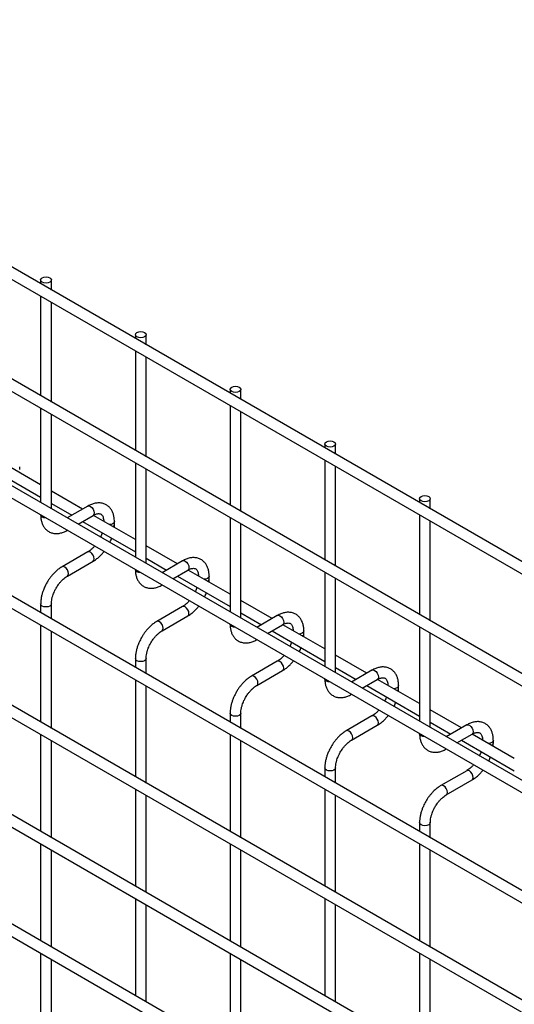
# Model space of a CAD drawing. Header units: inches. Extents: x 0.2 to 10.8, y 0.2 to 8.2.
# Tile 46 of 48: x 8.938 to 9.307, y 7.111 to 7.846. Entities that reach past the tile are written whole.
import ezdxf

# ---------------------------------------------------------------- set-up
doc = ezdxf.new("R2010")
doc.units = ezdxf.units.IN
doc.header["$MEASUREMENT"] = 0

msp = doc.modelspace()

# ---------------------------------------------------------------- linework, layer by layer
for p, q in [((10.57427, 6.71306), (8.10258, 8.13994)), ((8.09858, 8.13301), (10.57027, 6.70614)), ((10.57427, 6.62937), (8.10258, 8.05625)), ((8.09858, 8.04932), (10.57027, 6.62244)), ((8.09858, 7.9697), (10.57027, 6.54283)), ((10.48795, 6.59959), (8.18359, 7.92987)), ((10.57427, 6.46751), (8.10258, 7.89439)), ((8.09858, 7.88746), (10.57027, 6.46058)), ((8.09858, 7.80581), (10.57027, 6.37893)), ((10.57427, 6.38586), (8.10258, 7.81274)), ((10.57427, 6.3042), (8.10258, 7.73108)), ((8.09858, 7.72415), (10.57027, 6.29728)), ((8.95359, 7.65153), (8.95359, 7.64866)), ((8.96159, 7.64404), (8.96159, 7.65153)), ((10.57427, 6.22255), (8.10258, 7.64943)), ((8.09858, 7.6425), (10.57027, 6.21562)), ((8.95359, 7.63942), (8.95359, 7.56497)), ((8.96159, 7.56035), (8.96159, 7.63481)), ((9.0243, 7.61071), (9.0243, 7.60784)), ((9.0323, 7.60322), (9.0323, 7.61071)), ((9.0243, 7.5986), (9.0243, 7.52415)), ((9.0323, 7.51953), (9.0323, 7.59399)), ((9.09501, 7.56989), (9.09501, 7.56702)), ((9.10301, 7.5624), (9.10301, 7.56989)), ((8.95359, 7.55573), (8.95359, 7.48535)), ((9.09501, 7.55778), (9.09501, 7.48333)), ((8.96159, 7.48074), (8.96159, 7.55111)), ((9.10301, 7.47871), (9.10301, 7.55317)), ((9.16572, 7.52907), (9.16572, 7.5262)), ((9.17372, 7.52158), (9.17372, 7.52907)), ((8.9142, 7.51207), (8.95359, 7.48933)), ((8.95359, 7.49856), (8.92222, 7.51667)), ((8.93794, 7.50995), (8.93794, 7.51203)), ((9.0243, 7.51491), (9.0243, 7.44453)), ((9.16572, 7.51696), (9.16572, 7.4425)), ((9.17372, 7.43789), (9.17372, 7.51234)), ((9.0323, 7.43991), (9.0323, 7.51029)), ((8.98491, 7.48048), (8.96159, 7.49395)), ((8.96159, 7.48471), (8.97691, 7.47586)), ((8.98875, 7.4827), (8.97347, 7.47388)), ((9.23643, 7.48825), (9.23643, 7.48538)), ((9.24443, 7.48076), (9.24443, 7.48825)), ((8.98147, 7.46926), (8.99275, 7.47577)), ((9.0243, 7.45774), (8.99293, 7.47585)), ((9.23643, 7.47614), (9.23643, 7.40168)), ((8.98491, 7.47125), (9.0243, 7.44851)), ((9.00865, 7.46913), (9.00865, 7.47121)), ((9.09501, 7.47409), (9.09501, 7.40371)), ((9.10301, 7.39909), (9.10301, 7.46947)), ((9.24443, 7.39707), (9.24443, 7.47152)), ((9.05562, 7.43966), (9.0323, 7.45313)), ((8.98875, 7.44853), (8.96956, 7.43745)), ((8.97356, 7.43052), (8.99275, 7.4416)), ((9.0323, 7.44389), (9.04762, 7.43504)), ((9.05946, 7.44188), (9.04418, 7.43306)), ((9.05218, 7.42844), (9.06346, 7.43495)), ((9.09501, 7.41692), (9.06364, 7.43503)), ((9.16572, 7.43327), (9.16572, 7.36289)), ((9.05562, 7.43043), (9.09501, 7.40769)), ((9.07936, 7.42831), (9.07936, 7.43039)), ((9.17372, 7.35827), (9.17372, 7.42865)), ((8.95359, 7.40979), (8.95359, 7.40311)), ((8.96159, 7.39849), (8.96159, 7.40979)), ((9.12633, 7.39884), (9.10301, 7.4123)), ((9.05946, 7.40771), (9.04027, 7.39663)), ((9.10301, 7.40307), (9.11833, 7.39422)), ((8.95359, 7.39387), (8.95359, 7.32146)), ((9.04427, 7.3897), (9.06346, 7.40078)), ((9.13017, 7.40106), (9.11489, 7.39224)), ((9.12289, 7.38762), (9.13417, 7.39413)), ((9.16572, 7.3761), (9.13435, 7.39421)), ((8.96159, 7.31684), (8.96159, 7.38925)), ((9.12633, 7.38961), (9.16572, 7.36687)), ((9.15007, 7.38749), (9.15007, 7.38957)), ((9.23643, 7.39245), (9.23643, 7.32207)), ((9.24443, 7.31745), (9.24443, 7.38783)), ((9.0243, 7.36897), (9.0243, 7.36229)), ((9.0323, 7.35767), (9.0323, 7.36897)), ((9.13017, 7.36689), (9.11098, 7.35581)), ((9.19704, 7.35802), (9.17372, 7.37148)), ((9.11498, 7.34888), (9.13417, 7.35996)), ((9.17372, 7.36225), (9.18904, 7.3534)), ((9.20089, 7.36024), (9.1856, 7.35142)), ((9.0243, 7.35305), (9.0243, 7.28064)), ((9.1936, 7.3468), (9.20489, 7.35331)), ((9.23643, 7.33528), (9.20506, 7.35339)), ((9.0323, 7.27602), (9.0323, 7.34843)), ((9.19704, 7.34878), (9.23643, 7.32604)), ((9.22078, 7.34667), (9.22078, 7.34875)), ((9.09501, 7.32815), (9.09501, 7.32147)), ((9.10301, 7.31685), (9.10301, 7.32815)), ((9.26775, 7.3172), (9.24443, 7.33066)), ((9.20089, 7.32607), (9.18169, 7.31499)), ((9.24443, 7.32143), (9.25975, 7.31258)), ((9.18569, 7.30806), (9.20489, 7.31914)), ((9.2716, 7.31942), (9.25631, 7.3106)), ((8.95359, 7.31222), (8.95359, 7.2398)), ((8.96159, 7.23518), (8.96159, 7.3076)), ((9.09501, 7.31223), (9.09501, 7.23982)), ((9.10301, 7.2352), (9.10301, 7.30761)), ((9.26431, 7.30598), (9.2756, 7.31249)), ((9.26775, 7.30796), (9.30714, 7.28522)), ((9.30714, 7.29446), (9.27577, 7.31257)), ((9.29149, 7.30585), (9.29149, 7.30793)), ((9.16572, 7.28733), (9.16572, 7.28065)), ((9.17372, 7.27603), (9.17372, 7.28733)), ((9.2716, 7.28525), (9.2524, 7.27417)), ((9.2564, 7.26724), (9.2756, 7.27832)), ((9.0243, 7.2714), (9.0243, 7.19898)), ((9.16572, 7.27141), (9.16572, 7.199)), ((9.0323, 7.19436), (9.0323, 7.26678)), ((9.17372, 7.19438), (9.17372, 7.26679)), ((9.23643, 7.24651), (9.23643, 7.23983)), ((9.24443, 7.23521), (9.24443, 7.24651)), ((8.95359, 7.23056), (8.95359, 7.15815)), ((8.96159, 7.15353), (8.96159, 7.22595)), ((9.09501, 7.23058), (9.09501, 7.15816)), ((9.10301, 7.15354), (9.10301, 7.22596)), ((9.23643, 7.23059), (9.23643, 7.15817)), ((9.24443, 7.15356), (9.24443, 7.22597)), ((9.0243, 7.18974), (9.0243, 7.11733)), ((9.16572, 7.18976), (9.16572, 7.11734)), ((9.0323, 7.11271), (9.0323, 7.18513)), ((9.17372, 7.11272), (9.17372, 7.18514)), ((8.95359, 7.14891), (8.95359, 7.07649)), ((8.96159, 7.07188), (8.96159, 7.14429)), ((9.09501, 7.14892), (9.09501, 7.07651)), ((9.10301, 7.07189), (9.10301, 7.14431)), ((9.23643, 7.14894), (9.23643, 7.07652)), ((9.24443, 7.0719), (9.24443, 7.14432))]:
    msp.add_line(p, q)
at = {"flags": 128}
for points in [[(8.96042, 7.65316), (8.96129, 7.65241), (8.96159, 7.65153), (8.96129, 7.65065), (8.96042, 7.6499), (8.95912, 7.6494), (8.95759, 7.64922), (8.95606, 7.6494), (8.95476, 7.6499), (8.95389, 7.65065), (8.95359, 7.65153), (8.95389, 7.65241), (8.95476, 7.65316), (8.95606, 7.65366), (8.95759, 7.65384), (8.95912, 7.65366), (8.96042, 7.65316)], [(9.03113, 7.61234), (9.032, 7.61159), (9.0323, 7.61071), (9.032, 7.60983), (9.03113, 7.60908), (9.02983, 7.60858), (9.0283, 7.6084), (9.02677, 7.60858), (9.02547, 7.60908), (9.02461, 7.60983), (9.0243, 7.61071), (9.02461, 7.61159), (9.02547, 7.61234), (9.02677, 7.61284), (9.0283, 7.61302), (9.02983, 7.61284), (9.03113, 7.61234)], [(9.10184, 7.57152), (9.10271, 7.57077), (9.10301, 7.56989), (9.10271, 7.56901), (9.10184, 7.56826), (9.10054, 7.56776), (9.09901, 7.56758), (9.09748, 7.56776), (9.09618, 7.56826), (9.09532, 7.56901), (9.09501, 7.56989), (9.09532, 7.57077), (9.09618, 7.57152), (9.09748, 7.57202), (9.09901, 7.5722), (9.10054, 7.57202), (9.10184, 7.57152)], [(9.17255, 7.5307), (9.17342, 7.52995), (9.17372, 7.52907), (9.17342, 7.52819), (9.17255, 7.52744), (9.17125, 7.52694), (9.16972, 7.52676), (9.16819, 7.52694), (9.16689, 7.52744), (9.16603, 7.52819), (9.16572, 7.52907), (9.16603, 7.52995), (9.16689, 7.5307), (9.16819, 7.5312), (9.16972, 7.53138), (9.17125, 7.5312), (9.17255, 7.5307)], [(9.24326, 7.48988), (9.24413, 7.48913), (9.24443, 7.48825), (9.24413, 7.48737), (9.24326, 7.48662), (9.24196, 7.48612), (9.24043, 7.48594), (9.2389, 7.48612), (9.2376, 7.48662), (9.23674, 7.48737), (9.23643, 7.48825), (9.23674, 7.48913), (9.2376, 7.48988), (9.2389, 7.49038), (9.24043, 7.49056), (9.24196, 7.49038), (9.24326, 7.48988)], [(8.98875, 7.4827), (8.98967, 7.48288), (8.99075, 7.4825)], [(8.99075, 7.4825), (8.99184, 7.48163), (8.99275, 7.48039), (8.99337, 7.47898), (8.99358, 7.47761), (8.99337, 7.47648), (8.99275, 7.47577), (8.99275, 7.47577)], [(8.95476, 7.47459), (8.95389, 7.47534), (8.95359, 7.47611)], [(8.95741, 7.47391), (8.95606, 7.47409), (8.95476, 7.47459)], [(9.00865, 7.4712), (9.00834, 7.47033), (9.00748, 7.46958), (9.00618, 7.46908), (9.00495, 7.46891)], [(8.99358, 7.44343), (8.99337, 7.44481), (8.99275, 7.44622), (8.99184, 7.44746), (8.99075, 7.44833), (8.98967, 7.44871), (8.98875, 7.44853)], [(8.99275, 7.4416), (8.99275, 7.4416), (8.99337, 7.44231), (8.99358, 7.44343)], [(9.05946, 7.44188), (9.06038, 7.44206), (9.06146, 7.44168)], [(9.06146, 7.44168), (9.06255, 7.44081), (9.06346, 7.43957), (9.06408, 7.43816), (9.06429, 7.43678), (9.06408, 7.43566), (9.06346, 7.43495), (9.06346, 7.43495)], [(8.97156, 7.43725), (8.97047, 7.43763), (8.96956, 7.43745), (8.96954, 7.43744)], [(8.97355, 7.43051), (8.97356, 7.43052), (8.97417, 7.43122), (8.97438, 7.43235), (8.97417, 7.43372), (8.97356, 7.43514), (8.97264, 7.43638), (8.97156, 7.43725)], [(9.02547, 7.43377), (9.02461, 7.43452), (9.02431, 7.43529)], [(9.02812, 7.43309), (9.02677, 7.43327), (9.02547, 7.43377)], [(9.07936, 7.43038), (9.07905, 7.42951), (9.07819, 7.42876), (9.07689, 7.42826), (9.07567, 7.42809)], [(8.96159, 7.4098), (8.96159, 7.40979), (8.96129, 7.40891), (8.96042, 7.40816), (8.95912, 7.40766), (8.95759, 7.40749), (8.95606, 7.40766), (8.95476, 7.40816), (8.95389, 7.40891), (8.95359, 7.40979), (8.95359, 7.40981)], [(9.06429, 7.40261), (9.06408, 7.40399), (9.06346, 7.4054), (9.06255, 7.40664), (9.06146, 7.40751), (9.06038, 7.40789), (9.05946, 7.40771)], [(9.06346, 7.40078), (9.06346, 7.40078), (9.06408, 7.40149), (9.06429, 7.40261)], [(9.13017, 7.40106), (9.13109, 7.40124), (9.13217, 7.40086)], [(9.04227, 7.39643), (9.04118, 7.3968), (9.04027, 7.39663), (9.04025, 7.39662)], [(9.04426, 7.38969), (9.04427, 7.3897), (9.04488, 7.3904), (9.04509, 7.39153), (9.04488, 7.3929), (9.04427, 7.39432), (9.04335, 7.39556), (9.04227, 7.39643)], [(9.09618, 7.39295), (9.09532, 7.3937), (9.09502, 7.39447)], [(9.13217, 7.40086), (9.13326, 7.39999), (9.13417, 7.39875), (9.13479, 7.39734), (9.135, 7.39596), (9.13479, 7.39484), (9.13417, 7.39413), (9.13417, 7.39413)], [(9.09883, 7.39227), (9.09748, 7.39245), (9.09618, 7.39295)], [(9.15007, 7.38956), (9.14976, 7.38869), (9.1489, 7.38794), (9.1476, 7.38744), (9.14638, 7.38727)], [(9.0323, 7.36898), (9.0323, 7.36897), (9.032, 7.36809), (9.03113, 7.36734), (9.02983, 7.36684), (9.0283, 7.36666), (9.02677, 7.36684), (9.02547, 7.36734), (9.02461, 7.36809), (9.0243, 7.36897), (9.0243, 7.36899)], [(9.135, 7.36179), (9.13479, 7.36317), (9.13417, 7.36458), (9.13326, 7.36582), (9.13217, 7.36669), (9.13109, 7.36707), (9.13017, 7.36689)], [(9.13417, 7.35996), (9.13417, 7.35996), (9.13479, 7.36067), (9.135, 7.36179)], [(9.20089, 7.36024), (9.2018, 7.36042), (9.20289, 7.36004)], [(9.20289, 7.36004), (9.20397, 7.35917), (9.20489, 7.35793), (9.2055, 7.35652), (9.20571, 7.35514), (9.2055, 7.35402), (9.20489, 7.35331), (9.20489, 7.35331)], [(9.11298, 7.35561), (9.11189, 7.35598), (9.11098, 7.35581), (9.11096, 7.3558)], [(9.11497, 7.34887), (9.11498, 7.34888), (9.11559, 7.34958), (9.11581, 7.35071), (9.11559, 7.35208), (9.11498, 7.3535), (9.11406, 7.35473), (9.11298, 7.35561)], [(9.16689, 7.35213), (9.16603, 7.35287), (9.16573, 7.35365)], [(9.16954, 7.35145), (9.16819, 7.35163), (9.16689, 7.35213)], [(9.22078, 7.34874), (9.22048, 7.34787), (9.21961, 7.34712), (9.21831, 7.34662), (9.21709, 7.34645)], [(9.10301, 7.32816), (9.10301, 7.32815), (9.10271, 7.32727), (9.10184, 7.32652), (9.10054, 7.32602), (9.09901, 7.32584), (9.09748, 7.32602), (9.09618, 7.32652), (9.09532, 7.32727), (9.09501, 7.32815), (9.09501, 7.32817)], [(9.20571, 7.32097), (9.2055, 7.32235), (9.20489, 7.32376), (9.20397, 7.325), (9.20289, 7.32587), (9.2018, 7.32625), (9.20089, 7.32607)], [(9.20489, 7.31914), (9.20489, 7.31914), (9.2055, 7.31985), (9.20571, 7.32097)], [(9.18369, 7.31479), (9.18261, 7.31516), (9.18169, 7.31499), (9.18168, 7.31498)], [(9.18568, 7.30805), (9.18569, 7.30806), (9.1863, 7.30876), (9.18652, 7.30989), (9.1863, 7.31126), (9.18569, 7.31268), (9.18477, 7.31391), (9.18369, 7.31479)], [(9.2716, 7.31942), (9.27251, 7.3196), (9.2736, 7.31922)], [(9.2736, 7.31922), (9.27468, 7.31835), (9.2756, 7.31711), (9.27621, 7.3157), (9.27642, 7.31432), (9.27621, 7.3132), (9.2756, 7.31249), (9.2756, 7.31249)], [(9.2376, 7.31131), (9.23674, 7.31205), (9.23644, 7.31283)], [(9.24025, 7.31063), (9.2389, 7.3108), (9.2376, 7.31131)], [(9.29149, 7.30792), (9.29119, 7.30705), (9.29032, 7.3063), (9.28902, 7.3058), (9.2878, 7.30563)], [(9.17372, 7.28734), (9.17372, 7.28733), (9.17342, 7.28645), (9.17255, 7.2857), (9.17125, 7.2852), (9.16972, 7.28502), (9.16819, 7.2852), (9.16689, 7.2857), (9.16603, 7.28645), (9.16572, 7.28733), (9.16572, 7.28735)], [(9.27642, 7.28015), (9.27621, 7.28153), (9.2756, 7.28294), (9.27468, 7.28418), (9.2736, 7.28505), (9.27251, 7.28543), (9.2716, 7.28525)], [(9.2756, 7.27832), (9.2756, 7.27832), (9.27621, 7.27903), (9.27642, 7.28015)], [(9.2544, 7.27397), (9.25332, 7.27434), (9.2524, 7.27417), (9.25239, 7.27416)], [(9.25639, 7.26723), (9.2564, 7.26724), (9.25701, 7.26794), (9.25723, 7.26907), (9.25701, 7.27044), (9.2564, 7.27186), (9.25548, 7.27309), (9.2544, 7.27397)], [(9.24443, 7.24652), (9.24443, 7.24651), (9.24413, 7.24563), (9.24326, 7.24488), (9.24196, 7.24438), (9.24043, 7.2442), (9.2389, 7.24438), (9.2376, 7.24488), (9.23674, 7.24563), (9.23643, 7.24651), (9.23643, 7.24653)]]:
    msp.add_lwpolyline(points, dxfattribs=at)
for centre in [(9.00644, 7.46948), (9.07715, 7.42866), (9.14786, 7.38784), (9.21857, 7.34702), (9.28928, 7.3062)]:
    msp.add_arc(centre, 0.00224, 296.52336, 350.80925)
for points, knots in [([(9.00862, 7.4712), (9.00861, 7.47179), (9.00861, 7.47327), (9.00825, 7.47549), (9.00755, 7.47785), (9.00646, 7.48), (9.00498, 7.48191), (9.00309, 7.48348), (9.00077, 7.48462), (8.9982, 7.48517), (8.9955, 7.48514), (8.99285, 7.48457), (8.99058, 7.48373), (8.98924, 7.48294), (8.98876, 7.48265)], [0, 0, 0, 0, 0.055592, 0.138527, 0.222447, 0.30698, 0.392218, 0.479262, 0.570513, 0.669513, 0.760726, 0.854051, 0.947574, 1, 1, 1, 1]), ([(8.95362, 7.47623), (8.95362, 7.47565), (8.95362, 7.47419), (8.95398, 7.47197), (8.95468, 7.4696), (8.95576, 7.46744), (8.95724, 7.46553), (8.95912, 7.46395), (8.96143, 7.46279), (8.964, 7.46222), (8.96669, 7.46224), (8.96935, 7.46279), (8.97166, 7.46363), (8.97303, 7.46444), (8.97355, 7.46474)], [0, 0, 0, 0, 0.054399, 0.137173, 0.220932, 0.305308, 0.390376, 0.477209, 0.568163, 0.66675, 0.757718, 0.850824, 0.944202, 1, 1, 1, 1]), ([(8.99275, 7.47576), (8.99318, 7.47599), (8.99409, 7.4765), (8.99538, 7.47693), (8.99656, 7.47715), (8.99756, 7.47713), (8.99839, 7.47689), (8.99904, 7.47647), (8.99967, 7.4757), (9.00019, 7.47461), (9.00053, 7.47313), (9.00069, 7.47196), (9.00064, 7.47125), (9.00064, 7.47121)], [0, 0, 0, 0, 0.076341, 0.164647, 0.254489, 0.348472, 0.453572, 0.589697, 0.695681, 0.796643, 0.895926, 0.994247, 1, 1, 1, 1]), ([(9.00851, 7.46686), (9.00856, 7.46735), (9.00866, 7.46812), (9.00863, 7.46885), (9.00862, 7.46912)], [0, 0, 0, 0, 0.629491, 1, 1, 1, 1]), ([(8.99953, 7.46281), (8.99936, 7.46234), (8.999, 7.4613), (8.99856, 7.46021), (8.99825, 7.45962), (8.99823, 7.45958)], [0, 0, 0, 0, 0.438922, 0.964949, 1, 1, 1, 1]), ([(8.99384, 7.45288), (8.99367, 7.45268), (8.99306, 7.45195), (8.99191, 7.45084), (8.99044, 7.44962), (8.98936, 7.44885), (8.98882, 7.44858), (8.98876, 7.44855)], [0, 0, 0, 0, 0.106378, 0.380972, 0.668987, 0.961945, 1, 1, 1, 1]), ([(9.00514, 7.45559), (9.00537, 7.45601), (9.00583, 7.4569), (9.00629, 7.45796), (9.00651, 7.45859), (9.00656, 7.45875)], [0, 0, 0, 0, 0.408976, 0.858362, 1, 1, 1, 1]), ([(8.99275, 7.44165), (8.99311, 7.44185), (8.99429, 7.44249), (8.99615, 7.44392), (8.99824, 7.44581), (8.9998, 7.44746), (9.00062, 7.44849), (9.00088, 7.44882)], [0, 0, 0, 0, 0.12332, 0.400048, 0.657251, 0.892098, 1, 1, 1, 1]), ([(9.07933, 7.43038), (9.07933, 7.43097), (9.07932, 7.43245), (9.07896, 7.43467), (9.07826, 7.43703), (9.07717, 7.43918), (9.07569, 7.44109), (9.0738, 7.44265), (9.07148, 7.4438), (9.06891, 7.44435), (9.06622, 7.44432), (9.06356, 7.44375), (9.06129, 7.44291), (9.05995, 7.44212), (9.05947, 7.44183)], [0, 0, 0, 0, 0.055592, 0.138527, 0.222447, 0.30698, 0.392218, 0.479262, 0.570513, 0.669513, 0.760726, 0.854051, 0.947574, 1, 1, 1, 1]), ([(8.96956, 7.4374), (8.96923, 7.43722), (8.96807, 7.4366), (8.96623, 7.43519), (8.96411, 7.4333), (8.96236, 7.43142), (8.96085, 7.42956), (8.95949, 7.42767), (8.95864, 7.42627), (8.95822, 7.42556)], [0, 0, 0, 0, 0.076054, 0.263021, 0.437352, 0.597786, 0.719603, 0.857444, 1, 1, 1, 1]), ([(9.02433, 7.43541), (9.02433, 7.43483), (9.02433, 7.43337), (9.02469, 7.43115), (9.02539, 7.42878), (9.02647, 7.42662), (9.02795, 7.42471), (9.02983, 7.42313), (9.03214, 7.42197), (9.03471, 7.4214), (9.0374, 7.42142), (9.04006, 7.42197), (9.04237, 7.42281), (9.04374, 7.42362), (9.04426, 7.42392)], [0, 0, 0, 0, 0.054399, 0.137173, 0.220932, 0.305308, 0.390376, 0.477209, 0.568163, 0.66675, 0.757718, 0.850824, 0.944202, 1, 1, 1, 1]), ([(9.06346, 7.43494), (9.06389, 7.43517), (9.06481, 7.43568), (9.06609, 7.43611), (9.06727, 7.43633), (9.06827, 7.43631), (9.0691, 7.43607), (9.06975, 7.43565), (9.07038, 7.43488), (9.0709, 7.43379), (9.07124, 7.43231), (9.0714, 7.43114), (9.07135, 7.43043), (9.07135, 7.43039)], [0, 0, 0, 0, 0.076341, 0.164647, 0.254489, 0.348472, 0.453572, 0.589697, 0.695681, 0.796643, 0.895926, 0.994247, 1, 1, 1, 1]), ([(8.95822, 7.42556), (8.9576, 7.42442), (8.95674, 7.42283), (8.95571, 7.42039), (8.95496, 7.41829), (8.95427, 7.4158), (8.95381, 7.41324), (8.95358, 7.41121), (8.95361, 7.41009), (8.95362, 7.40981)], [0, 0, 0, 0, 0.22114, 0.311302, 0.459898, 0.612592, 0.774999, 0.943044, 1, 1, 1, 1]), ([(8.96514, 7.42156), (8.9657, 7.42246), (8.96648, 7.42373), (8.96779, 7.42543), (8.96894, 7.42677), (8.97036, 7.42818), (8.97184, 7.4294), (8.97293, 7.43018), (8.97348, 7.43047), (8.97355, 7.4305)], [0, 0, 0, 0, 0.233186, 0.328025, 0.483332, 0.641352, 0.807119, 0.975755, 1, 1, 1, 1]), ([(9.07922, 7.42604), (9.07928, 7.42653), (9.07937, 7.4273), (9.07934, 7.42803), (9.07933, 7.4283)], [0, 0, 0, 0, 0.629491, 1, 1, 1, 1]), ([(8.9616, 7.4098), (8.96162, 7.41039), (8.96165, 7.41161), (8.962, 7.41368), (8.96253, 7.41569), (8.96319, 7.41755), (8.964, 7.41946), (8.96472, 7.42078), (8.96514, 7.42156)], [0, 0, 0, 0, 0.169323, 0.352373, 0.534052, 0.667576, 0.805635, 1, 1, 1, 1]), ([(9.07024, 7.42199), (9.07007, 7.42152), (9.06971, 7.42048), (9.06927, 7.41939), (9.06896, 7.4188), (9.06894, 7.41876)], [0, 0, 0, 0, 0.438922, 0.964949, 1, 1, 1, 1]), ([(9.07586, 7.41477), (9.07608, 7.41519), (9.07654, 7.41608), (9.077, 7.41714), (9.07722, 7.41777), (9.07727, 7.41793)], [0, 0, 0, 0, 0.408976, 0.858362, 1, 1, 1, 1]), ([(9.06455, 7.41206), (9.06438, 7.41186), (9.06377, 7.41113), (9.06262, 7.41002), (9.06115, 7.4088), (9.06007, 7.40803), (9.05953, 7.40776), (9.05947, 7.40772)], [0, 0, 0, 0, 0.106378, 0.380972, 0.668987, 0.961945, 1, 1, 1, 1]), ([(9.06346, 7.40083), (9.06382, 7.40103), (9.065, 7.40167), (9.06686, 7.4031), (9.06895, 7.40499), (9.07051, 7.40664), (9.07133, 7.40767), (9.07159, 7.408)], [0, 0, 0, 0, 0.12332, 0.400048, 0.657251, 0.892098, 1, 1, 1, 1]), ([(9.15004, 7.38956), (9.15004, 7.39015), (9.15003, 7.39162), (9.14967, 7.39385), (9.14897, 7.3962), (9.14788, 7.39836), (9.1464, 7.40027), (9.14451, 7.40183), (9.14219, 7.40298), (9.13962, 7.40353), (9.13693, 7.4035), (9.13427, 7.40293), (9.13201, 7.40209), (9.13066, 7.4013), (9.13018, 7.40101)], [0, 0, 0, 0, 0.055592, 0.138527, 0.222447, 0.30698, 0.392218, 0.479262, 0.570513, 0.669513, 0.760726, 0.854051, 0.947574, 1, 1, 1, 1]), ([(9.04027, 7.39658), (9.03994, 7.3964), (9.03879, 7.39578), (9.03694, 7.39437), (9.03482, 7.39248), (9.03307, 7.3906), (9.03156, 7.38874), (9.0302, 7.38685), (9.02935, 7.38545), (9.02893, 7.38474)], [0, 0, 0, 0, 0.076054, 0.263021, 0.437352, 0.597786, 0.719603, 0.857444, 1, 1, 1, 1]), ([(9.09504, 7.39459), (9.09504, 7.39401), (9.09504, 7.39255), (9.0954, 7.39033), (9.0961, 7.38796), (9.09719, 7.3858), (9.09866, 7.38388), (9.10054, 7.38231), (9.10285, 7.38115), (9.10542, 7.38058), (9.10811, 7.3806), (9.11077, 7.38115), (9.11308, 7.38199), (9.11445, 7.3828), (9.11497, 7.3831)], [0, 0, 0, 0, 0.054399, 0.137173, 0.220932, 0.305308, 0.390376, 0.477209, 0.568163, 0.66675, 0.757718, 0.850824, 0.944202, 1, 1, 1, 1]), ([(9.13417, 7.39412), (9.1346, 7.39435), (9.13552, 7.39486), (9.1368, 7.39529), (9.13799, 7.39551), (9.13898, 7.39549), (9.13981, 7.39525), (9.14046, 7.39483), (9.14109, 7.39406), (9.14161, 7.39297), (9.14195, 7.39149), (9.14211, 7.39032), (9.14206, 7.38961), (9.14206, 7.38957)], [0, 0, 0, 0, 0.0763405, 0.1646466, 0.2544891, 0.3484721, 0.4535719, 0.5896971, 0.6956808, 0.7966431, 0.8959258, 0.9942469, 1, 1, 1, 1]), ([(9.03585, 7.38074), (9.03641, 7.38164), (9.03719, 7.38291), (9.0385, 7.38461), (9.03965, 7.38595), (9.04107, 7.38736), (9.04255, 7.38858), (9.04364, 7.38936), (9.04419, 7.38965), (9.04426, 7.38968)], [0, 0, 0, 0, 0.233186, 0.328025, 0.483332, 0.641352, 0.807119, 0.975755, 1, 1, 1, 1]), ([(9.14993, 7.38522), (9.14999, 7.38571), (9.15008, 7.38648), (9.15005, 7.38721), (9.15004, 7.38748)], [0, 0, 0, 0, 0.629491, 1, 1, 1, 1]), ([(9.02893, 7.38474), (9.02831, 7.3836), (9.02745, 7.38201), (9.02642, 7.37956), (9.02567, 7.37747), (9.02498, 7.37498), (9.02452, 7.37242), (9.02429, 7.37039), (9.02432, 7.36927), (9.02433, 7.36899)], [0, 0, 0, 0, 0.22114, 0.311302, 0.459898, 0.612592, 0.774999, 0.943044, 1, 1, 1, 1]), ([(9.03231, 7.36898), (9.03233, 7.36957), (9.03236, 7.37079), (9.03271, 7.37286), (9.03324, 7.37487), (9.0339, 7.37673), (9.03471, 7.37864), (9.03543, 7.37996), (9.03585, 7.38074)], [0, 0, 0, 0, 0.169323, 0.352373, 0.534052, 0.667576, 0.805635, 1, 1, 1, 1]), ([(9.14095, 7.38117), (9.14078, 7.3807), (9.14042, 7.37966), (9.13998, 7.37857), (9.13967, 7.37798), (9.13965, 7.37794)], [0, 0, 0, 0, 0.438922, 0.964949, 1, 1, 1, 1]), ([(9.14657, 7.37395), (9.14679, 7.37437), (9.14726, 7.37526), (9.14771, 7.37632), (9.14793, 7.37695), (9.14798, 7.37711)], [0, 0, 0, 0, 0.408976, 0.858362, 1, 1, 1, 1]), ([(9.13527, 7.37124), (9.13509, 7.37103), (9.13448, 7.37031), (9.13333, 7.3692), (9.13186, 7.36798), (9.13078, 7.36721), (9.13024, 7.36694), (9.13018, 7.3669)], [0, 0, 0, 0, 0.106378, 0.380972, 0.668987, 0.961945, 1, 1, 1, 1]), ([(9.13417, 7.36001), (9.13453, 7.36021), (9.13571, 7.36085), (9.13757, 7.36228), (9.13967, 7.36417), (9.14122, 7.36582), (9.14204, 7.36685), (9.1423, 7.36718)], [0, 0, 0, 0, 0.12332, 0.400048, 0.657251, 0.892098, 1, 1, 1, 1]), ([(9.22075, 7.34874), (9.22075, 7.34933), (9.22075, 7.3508), (9.22038, 7.35303), (9.21968, 7.35538), (9.21859, 7.35754), (9.21711, 7.35945), (9.21522, 7.36101), (9.21291, 7.36216), (9.21033, 7.36271), (9.20764, 7.36268), (9.20499, 7.36211), (9.20272, 7.36127), (9.20137, 7.36048), (9.20089, 7.36019)], [0, 0, 0, 0, 0.055592, 0.138527, 0.222447, 0.30698, 0.392218, 0.479262, 0.570513, 0.669513, 0.760726, 0.854051, 0.947574, 1, 1, 1, 1]), ([(9.11098, 7.35576), (9.11065, 7.35558), (9.1095, 7.35496), (9.10765, 7.35355), (9.10553, 7.35166), (9.10378, 7.34978), (9.10227, 7.34792), (9.10091, 7.34603), (9.10007, 7.34463), (9.09964, 7.34392)], [0, 0, 0, 0, 0.076054, 0.263021, 0.437352, 0.597786, 0.719603, 0.857444, 1, 1, 1, 1]), ([(9.16576, 7.35377), (9.16576, 7.35319), (9.16575, 7.35173), (9.16611, 7.34951), (9.16681, 7.34714), (9.1679, 7.34498), (9.16937, 7.34306), (9.17125, 7.34148), (9.17356, 7.34033), (9.17613, 7.33976), (9.17882, 7.33978), (9.18148, 7.34033), (9.18379, 7.34117), (9.18517, 7.34198), (9.18568, 7.34228)], [0, 0, 0, 0, 0.054399, 0.137173, 0.220932, 0.305308, 0.390376, 0.477209, 0.568163, 0.66675, 0.757718, 0.850824, 0.944202, 1, 1, 1, 1]), ([(9.20488, 7.3533), (9.20531, 7.35353), (9.20623, 7.35404), (9.20751, 7.35447), (9.2087, 7.35469), (9.20969, 7.35467), (9.21052, 7.35443), (9.21117, 7.35401), (9.2118, 7.35324), (9.21233, 7.35215), (9.21266, 7.35067), (9.21282, 7.3495), (9.21278, 7.34879), (9.21277, 7.34875)], [0, 0, 0, 0, 0.076341, 0.164647, 0.254489, 0.348472, 0.453572, 0.589697, 0.695681, 0.796643, 0.895926, 0.994247, 1, 1, 1, 1]), ([(9.09964, 7.34392), (9.09902, 7.34278), (9.09816, 7.34119), (9.09713, 7.33874), (9.09638, 7.33665), (9.09569, 7.33416), (9.09523, 7.3316), (9.095, 7.32957), (9.09504, 7.32845), (9.09504, 7.32817)], [0, 0, 0, 0, 0.22114, 0.311302, 0.459898, 0.612592, 0.774999, 0.943044, 1, 1, 1, 1]), ([(9.10657, 7.33992), (9.10712, 7.34082), (9.1079, 7.34208), (9.10921, 7.34379), (9.11036, 7.34513), (9.11178, 7.34654), (9.11326, 7.34776), (9.11435, 7.34854), (9.1149, 7.34883), (9.11497, 7.34886)], [0, 0, 0, 0, 0.233186, 0.328025, 0.483332, 0.641352, 0.807119, 0.975755, 1, 1, 1, 1]), ([(9.22064, 7.3444), (9.2207, 7.34489), (9.22079, 7.34566), (9.22076, 7.34639), (9.22075, 7.34666)], [0, 0, 0, 0, 0.629491, 1, 1, 1, 1]), ([(9.10302, 7.32816), (9.10304, 7.32875), (9.10307, 7.32996), (9.10342, 7.33204), (9.10396, 7.33405), (9.10462, 7.33591), (9.10542, 7.33782), (9.10614, 7.33914), (9.10657, 7.33992)], [0, 0, 0, 0, 0.169323, 0.352373, 0.534052, 0.667576, 0.805635, 1, 1, 1, 1]), ([(9.21166, 7.34035), (9.21149, 7.33987), (9.21113, 7.33884), (9.21069, 7.33775), (9.21038, 7.33716), (9.21037, 7.33712)], [0, 0, 0, 0, 0.438922, 0.964949, 1, 1, 1, 1]), ([(9.21728, 7.33313), (9.2175, 7.33355), (9.21797, 7.33444), (9.21842, 7.3355), (9.21864, 7.33613), (9.21869, 7.33629)], [0, 0, 0, 0, 0.408976, 0.858362, 1, 1, 1, 1]), ([(9.20598, 7.33042), (9.2058, 7.33021), (9.20519, 7.32949), (9.20404, 7.32838), (9.20257, 7.32716), (9.20149, 7.32639), (9.20095, 7.32612), (9.20089, 7.32608)], [0, 0, 0, 0, 0.106378, 0.380972, 0.668987, 0.961945, 1, 1, 1, 1]), ([(9.20488, 7.31919), (9.20524, 7.31939), (9.20642, 7.32003), (9.20829, 7.32146), (9.21038, 7.32335), (9.21193, 7.325), (9.21275, 7.32603), (9.21301, 7.32636)], [0, 0, 0, 0, 0.12332, 0.400048, 0.657251, 0.892098, 1, 1, 1, 1]), ([(9.29146, 7.30792), (9.29146, 7.30851), (9.29146, 7.30998), (9.29109, 7.31221), (9.29039, 7.31456), (9.2893, 7.31672), (9.28782, 7.31862), (9.28593, 7.32019), (9.28362, 7.32134), (9.28104, 7.32189), (9.27835, 7.32186), (9.2757, 7.32129), (9.27343, 7.32045), (9.27209, 7.31966), (9.2716, 7.31937)], [0, 0, 0, 0, 0.055592, 0.138527, 0.222447, 0.30698, 0.392218, 0.479262, 0.570513, 0.669513, 0.760726, 0.854051, 0.947574, 1, 1, 1, 1]), ([(9.18169, 7.31494), (9.18136, 7.31476), (9.18021, 7.31414), (9.17836, 7.31273), (9.17624, 7.31084), (9.17449, 7.30896), (9.17298, 7.3071), (9.17162, 7.30521), (9.17078, 7.30381), (9.17035, 7.3031)], [0, 0, 0, 0, 0.076054, 0.263021, 0.437352, 0.597786, 0.719603, 0.857444, 1, 1, 1, 1]), ([(9.27559, 7.31248), (9.27602, 7.31271), (9.27694, 7.31322), (9.27822, 7.31365), (9.27941, 7.31387), (9.2804, 7.31384), (9.28123, 7.31361), (9.28188, 7.31319), (9.28251, 7.31242), (9.28304, 7.31133), (9.28337, 7.30985), (9.28353, 7.30868), (9.28349, 7.30797), (9.28348, 7.30793)], [0, 0, 0, 0, 0.076341, 0.164647, 0.254489, 0.348472, 0.453572, 0.589697, 0.695681, 0.796643, 0.895926, 0.994247, 1, 1, 1, 1]), ([(9.17728, 7.2991), (9.17783, 7.3), (9.17861, 7.30126), (9.17992, 7.30297), (9.18107, 7.30431), (9.18249, 7.30572), (9.18397, 7.30694), (9.18506, 7.30772), (9.18561, 7.30801), (9.18568, 7.30804)], [0, 0, 0, 0, 0.233186, 0.328025, 0.483332, 0.641352, 0.807119, 0.975755, 1, 1, 1, 1]), ([(9.23647, 7.31295), (9.23647, 7.31237), (9.23647, 7.31091), (9.23682, 7.30869), (9.23752, 7.30632), (9.23861, 7.30416), (9.24008, 7.30224), (9.24196, 7.30066), (9.24427, 7.29951), (9.24685, 7.29894), (9.24954, 7.29896), (9.25219, 7.29951), (9.2545, 7.30035), (9.25588, 7.30116), (9.25639, 7.30146)], [0, 0, 0, 0, 0.054399, 0.137173, 0.220932, 0.305308, 0.390376, 0.477209, 0.568163, 0.66675, 0.757718, 0.850824, 0.944202, 1, 1, 1, 1]), ([(9.29135, 7.30358), (9.29141, 7.30407), (9.2915, 7.30484), (9.29147, 7.30557), (9.29146, 7.30584)], [0, 0, 0, 0, 0.629491, 1, 1, 1, 1]), ([(9.17035, 7.3031), (9.16973, 7.30196), (9.16887, 7.30037), (9.16784, 7.29792), (9.16709, 7.29583), (9.1664, 7.29334), (9.16594, 7.29078), (9.16571, 7.28875), (9.16575, 7.28763), (9.16576, 7.28735)], [0, 0, 0, 0, 0.22114, 0.311302, 0.459898, 0.612592, 0.774999, 0.943044, 1, 1, 1, 1]), ([(9.17373, 7.28734), (9.17375, 7.28793), (9.17378, 7.28914), (9.17413, 7.29122), (9.17467, 7.29323), (9.17533, 7.29509), (9.17613, 7.297), (9.17685, 7.29832), (9.17728, 7.2991)], [0, 0, 0, 0, 0.169323, 0.352373, 0.534052, 0.667576, 0.805635, 1, 1, 1, 1]), ([(9.28237, 7.29953), (9.28221, 7.29905), (9.28184, 7.29802), (9.28141, 7.29693), (9.2811, 7.29634), (9.28108, 7.2963)], [0, 0, 0, 0, 0.438922, 0.964949, 1, 1, 1, 1]), ([(9.28799, 7.29231), (9.28821, 7.29273), (9.28868, 7.29361), (9.28913, 7.29468), (9.28935, 7.29531), (9.2894, 7.29546)], [0, 0, 0, 0, 0.408976, 0.858362, 1, 1, 1, 1]), ([(9.27669, 7.2896), (9.27651, 7.28939), (9.2759, 7.28867), (9.27475, 7.28756), (9.27328, 7.28634), (9.2722, 7.28557), (9.27166, 7.2853), (9.2716, 7.28526)], [0, 0, 0, 0, 0.106378, 0.380972, 0.668987, 0.961945, 1, 1, 1, 1]), ([(9.27559, 7.27837), (9.27595, 7.27857), (9.27713, 7.27921), (9.279, 7.28064), (9.28109, 7.28253), (9.28264, 7.28418), (9.28346, 7.28521), (9.28372, 7.28554)], [0, 0, 0, 0, 0.12332, 0.400048, 0.657251, 0.892098, 1, 1, 1, 1]), ([(9.2524, 7.27412), (9.25207, 7.27394), (9.25092, 7.27332), (9.24907, 7.27191), (9.24695, 7.27002), (9.2452, 7.26814), (9.24369, 7.26628), (9.24233, 7.26439), (9.24149, 7.26299), (9.24106, 7.26228)], [0, 0, 0, 0, 0.076054, 0.263021, 0.437352, 0.597786, 0.719603, 0.857444, 1, 1, 1, 1]), ([(9.24106, 7.26228), (9.24044, 7.26114), (9.23958, 7.25954), (9.23856, 7.2571), (9.2378, 7.25501), (9.23711, 7.25252), (9.23665, 7.24996), (9.23642, 7.24793), (9.23646, 7.24681), (9.23647, 7.24653)], [0, 0, 0, 0, 0.22114, 0.311302, 0.459898, 0.612592, 0.774999, 0.943044, 1, 1, 1, 1]), ([(9.24799, 7.25828), (9.24854, 7.25918), (9.24932, 7.26044), (9.25063, 7.26215), (9.25178, 7.26349), (9.2532, 7.2649), (9.25468, 7.26612), (9.25577, 7.2669), (9.25632, 7.26718), (9.25639, 7.26722)], [0, 0, 0, 0, 0.233186, 0.328025, 0.483332, 0.641352, 0.807119, 0.975755, 1, 1, 1, 1]), ([(9.24444, 7.24652), (9.24446, 7.24711), (9.24449, 7.24832), (9.24484, 7.2504), (9.24538, 7.25241), (9.24604, 7.25427), (9.24684, 7.25618), (9.24757, 7.2575), (9.24799, 7.25828)], [0, 0, 0, 0, 0.169323, 0.3523726, 0.5340519, 0.6675763, 0.8056351, 1, 1, 1, 1])]:
    msp.add_open_spline(points, degree=3, knots=knots)

doc.saveas('drawing.dxf')
